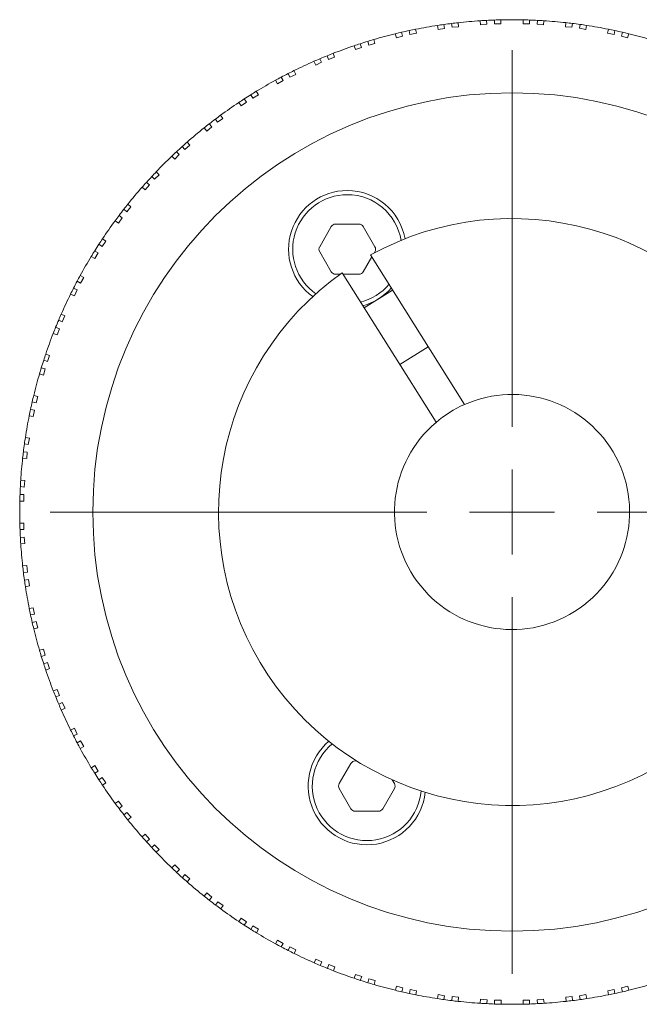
# Model space of a CAD drawing. Header units: inches. Extents: x 2.1 to 30.2, y 1.8 to 20.9.
# Tile 15 of 17: x 16.4 to 17.9, y 18.6 to 20.9. Entities that reach past the tile are written whole.
import ezdxf

# ---------------------------------------------------------------- set-up
doc = ezdxf.new("R2010")
doc.units = ezdxf.units.IN
doc.header["$MEASUREMENT"] = 0

# ---------------------------------------------------------------- blocks, each defined once
blk = doc.blocks.new('SW_CENTERMARKSYMBOL_0')
at = {"color": 0, "linetype": 'Continuous', "lineweight": 0}
for p, q in [((0, 0.2), (0, 1.0843)), ((0, 0), (0, 0.1)), ((-0.2, 0), (-1.0843, 0)), ((0, 0), (-0.1, 0)), ((0, 0), (0, -0.1)), ((0, 0), (0.1, 0)), ((0.2, 0), (1.0843, 0)), ((0, -0.2), (0, -1.0843))]:
    blk.add_line(p, q, dxfattribs=at)

msp = doc.modelspace()

# ---------------------------------------------------------------- linework, layer by layer
at = {"color": 7, "linetype": 'Continuous', "lineweight": 15}
for p, q in [((17.4164, 20.8714), (17.4147, 20.881)), ((17.4298, 20.8832), (17.4314, 20.874)), ((17.449, 20.8764), (17.4481, 20.8856)), ((17.4641, 20.8777), (17.449, 20.8764)), ((17.4633, 20.8874), (17.4641, 20.8777)), ((17.5158, 20.8822), (17.515, 20.8919)), ((17.531, 20.8835), (17.5158, 20.8822)), ((17.5302, 20.8928), (17.531, 20.8835)), ((17.5487, 20.8843), (17.5487, 20.8936)), ((17.5639, 20.8843), (17.5487, 20.8843)), ((17.5639, 20.894), (17.5639, 20.8843)), ((17.6158, 20.8843), (17.6158, 20.894)), ((17.631, 20.8843), (17.6158, 20.8843)), ((17.631, 20.8936), (17.631, 20.8843)), ((17.6487, 20.8836), (17.6495, 20.8928)), ((17.6639, 20.8822), (17.6487, 20.8836)), ((17.6647, 20.8919), (17.6639, 20.8822)), ((17.7156, 20.8777), (17.7164, 20.8874)), ((17.7307, 20.8764), (17.7156, 20.8777)), ((17.7316, 20.8856), (17.7307, 20.8764)), ((17.7483, 20.8741), (17.7499, 20.8832)), ((17.765, 20.881), (17.7633, 20.8714)), ((17.3183, 20.852), (17.3158, 20.8613)), ((17.333, 20.8559), (17.3183, 20.852)), ((17.3306, 20.8649), (17.333, 20.8559)), ((17.3503, 20.8597), (17.3487, 20.8689)), ((17.3653, 20.8624), (17.3503, 20.8597)), ((17.3636, 20.8719), (17.3653, 20.8624)), ((17.4314, 20.874), (17.4164, 20.8714)), ((17.7633, 20.8714), (17.7483, 20.8741)), ((17.8144, 20.8624), (17.8161, 20.872)), ((17.8294, 20.8598), (17.8144, 20.8624)), ((17.831, 20.8689), (17.8294, 20.8598)), ((17.8467, 20.856), (17.8491, 20.8649)), ((17.8614, 20.852), (17.8467, 20.856)), ((17.8639, 20.8614), (17.8614, 20.852)), ((17.2223, 20.824), (17.219, 20.8332)), ((17.2334, 20.838), (17.2366, 20.8292)), ((17.2535, 20.8346), (17.2511, 20.8435)), ((17.2682, 20.8385), (17.2535, 20.8346)), ((17.2657, 20.8479), (17.2682, 20.8385)), ((17.1592, 20.8011), (17.156, 20.8098)), ((17.1702, 20.8154), (17.1735, 20.8063)), ((17.2366, 20.8292), (17.2223, 20.824)), ((17.1291, 20.7879), (17.1249, 20.7967)), ((17.1429, 20.7943), (17.1291, 20.7879)), ((17.1389, 20.8027), (17.1429, 20.7943)), ((17.1735, 20.8063), (17.1592, 20.8011)), ((17.0682, 20.7595), (17.0643, 20.7679)), ((17.082, 20.7659), (17.0682, 20.7595)), ((17.0779, 20.7747), (17.082, 20.7659)), ((17.0393, 20.7437), (17.0345, 20.7521)), ((17.0525, 20.7513), (17.0393, 20.7437)), ((17.0479, 20.7593), (17.0525, 20.7513)), ((16.9812, 20.7101), (16.9766, 20.7182)), ((16.9944, 20.7177), (16.9812, 20.7101)), ((16.9895, 20.7262), (16.9944, 20.7177)), ((16.9538, 20.6919), (16.9482, 20.6998)), ((16.9663, 20.7006), (16.9538, 20.6919)), ((16.961, 20.7082), (16.9663, 20.7006)), ((16.9057, 20.6701), (16.9113, 20.6621)), ((16.8788, 20.6497), (16.8848, 20.6426)), ((16.8988, 20.6534), (16.8935, 20.661)), ((16.9113, 20.6621), (16.8988, 20.6534)), ((16.8731, 20.6328), (16.8669, 20.6402)), ((16.8848, 20.6426), (16.8731, 20.6328)), ((16.8271, 20.6069), (16.8334, 20.5994)), ((16.8087, 20.5777), (16.7979, 20.5669)), ((16.8021, 20.5842), (16.8087, 20.5777)), ((16.8217, 20.5897), (16.8158, 20.5968)), ((16.8334, 20.5994), (16.8217, 20.5897)), ((16.7979, 20.5669), (16.791, 20.5738)), ((16.7543, 20.5371), (16.7612, 20.5302)), ((16.7314, 20.5124), (16.7385, 20.5064)), ((16.7504, 20.5195), (16.7439, 20.526)), ((16.7612, 20.5302), (16.7504, 20.5195)), ((16.7287, 20.4947), (16.7212, 20.501)), ((16.7385, 20.5064), (16.7287, 20.4947)), ((16.6879, 20.4612), (16.6953, 20.455)), ((16.6855, 20.4433), (16.6785, 20.4493)), ((16.6953, 20.455), (16.6855, 20.4433)), ((16.666, 20.4168), (16.6581, 20.4223)), ((16.6748, 20.4293), (16.666, 20.4168)), ((16.6672, 20.4346), (16.6748, 20.4293)), ((17.1656, 20.4086), (17.1383, 20.3613)), ((17.2304, 20.4145), (17.1758, 20.4145)), ((17.2679, 20.3613), (17.2406, 20.4086)), ((16.6363, 20.3743), (16.6275, 20.3618)), ((16.6283, 20.3798), (16.6363, 20.3743)), ((16.61, 20.3515), (16.618, 20.3469)), ((16.618, 20.3469), (16.6104, 20.3337)), ((16.6275, 20.3618), (16.62, 20.3671)), ((17.1383, 20.3495), (17.1656, 20.3023)), ((17.2661, 20.3464), (17.2679, 20.3495)), ((16.6104, 20.3337), (16.602, 20.3385)), ((17.2406, 20.3023), (17.2609, 20.3374)), ((17.4782, 19.9907), (17.258, 20.342)), ((17.1912, 20.3002), (17.4115, 19.9489)), ((16.5769, 20.2755), (16.5688, 20.2802)), ((16.5761, 20.2936), (16.5845, 20.2887)), ((16.5845, 20.2887), (16.5769, 20.2755)), ((17.1758, 20.2964), (17.1859, 20.2964)), ((17.1936, 20.2964), (17.2304, 20.2964)), ((16.5603, 20.2638), (16.5687, 20.2598)), ((16.5687, 20.2598), (16.5623, 20.246)), ((17.3096, 20.2596), (17.2429, 20.2177)), ((16.5623, 20.246), (16.5535, 20.2501)), ((16.5339, 20.1852), (16.5255, 20.1891)), ((16.5315, 20.2031), (16.5403, 20.199)), ((16.5403, 20.199), (16.5339, 20.1852)), ((16.5184, 20.172), (16.5271, 20.1688)), ((16.5271, 20.1688), (16.5219, 20.1545)), ((16.5219, 20.1545), (16.5128, 20.1578)), ((17.3266, 20.0843), (17.3933, 20.1262)), ((16.499, 20.0915), (16.4903, 20.0946)), ((16.4951, 20.1091), (16.5042, 20.1058)), ((16.5042, 20.1058), (16.499, 20.0915)), ((16.4847, 20.077), (16.4937, 20.0746)), ((16.4937, 20.0746), (16.4897, 20.0599)), ((16.4897, 20.0599), (16.4803, 20.0624)), ((16.4669, 20.0122), (16.4763, 20.0097)), ((16.4763, 20.0097), (16.4723, 19.995)), ((16.4594, 19.9793), (16.4685, 19.9777)), ((16.4723, 19.995), (16.4634, 19.9974)), ((16.4685, 19.9777), (16.4659, 19.9627)), ((16.4659, 19.9627), (16.4563, 19.9644)), ((16.4473, 19.9133), (16.4569, 19.9116)), ((16.4569, 19.9116), (16.4542, 19.8966)), ((16.4542, 19.8966), (16.4451, 19.8982)), ((16.4506, 19.8639), (16.4409, 19.8648)), ((16.4427, 19.8799), (16.4519, 19.8791)), ((16.4519, 19.8791), (16.4506, 19.8639)), ((16.4448, 19.797), (16.4355, 19.7979)), ((16.4364, 19.8131), (16.4461, 19.8122)), ((16.4461, 19.8122), (16.4448, 19.797)), ((16.4347, 19.7794), (16.444, 19.7794)), ((16.444, 19.7794), (16.444, 19.7641)), ((16.444, 19.7641), (16.4343, 19.7641)), ((16.4343, 19.7122), (16.444, 19.7122)), ((16.444, 19.7122), (16.444, 19.697)), ((16.444, 19.697), (16.4347, 19.697)), ((16.4355, 19.6785), (16.4448, 19.6793)), ((16.4448, 19.6793), (16.4461, 19.6641)), ((16.4461, 19.6641), (16.4364, 19.6633)), ((16.441, 19.6116), (16.4506, 19.6125)), ((16.4506, 19.6125), (16.452, 19.5973)), ((16.452, 19.5973), (16.4427, 19.5965)), ((16.4451, 19.5781), (16.4543, 19.5797)), ((16.4569, 19.5647), (16.4474, 19.563)), ((16.4543, 19.5797), (16.4569, 19.5647)), ((16.4564, 19.512), (16.4659, 19.5136)), ((16.4659, 19.5136), (16.4686, 19.4986)), ((16.4686, 19.4986), (16.4595, 19.497)), ((16.4635, 19.479), (16.4724, 19.4814)), ((16.4724, 19.4814), (16.4764, 19.4666)), ((16.4764, 19.4666), (16.467, 19.4641)), ((16.4804, 19.414), (16.4898, 19.4165)), ((16.4937, 19.4018), (16.4848, 19.3994)), ((16.4898, 19.4165), (16.4937, 19.4018)), ((16.4904, 19.3818), (16.4991, 19.3849)), ((16.4991, 19.3849), (16.5043, 19.3706)), ((16.5043, 19.3706), (16.4952, 19.3673)), ((16.5129, 19.3185), (16.522, 19.3219)), ((16.5272, 19.3075), (16.5185, 19.3044)), ((16.522, 19.3219), (16.5272, 19.3075)), ((16.5256, 19.2873), (16.534, 19.2912)), ((16.534, 19.2912), (16.5405, 19.2774)), ((16.5405, 19.2774), (16.5317, 19.2733)), ((16.5536, 19.2263), (16.5624, 19.2304)), ((16.5688, 19.2166), (16.5604, 19.2126)), ((16.5624, 19.2304), (16.5688, 19.2166)), ((16.569, 19.1962), (16.577, 19.2009)), ((16.577, 19.2009), (16.5846, 19.1877)), ((16.5846, 19.1877), (16.5762, 19.1828)), ((17.2115, 19.1479), (17.1843, 19.1006)), ((17.2253, 19.1538), (17.2218, 19.1538)), ((16.6022, 19.1379), (16.6106, 19.1427)), ((16.6182, 19.1295), (16.6102, 19.1249)), ((16.6106, 19.1427), (16.6182, 19.1295)), ((16.6201, 19.1093), (16.6277, 19.1146)), ((16.6277, 19.1146), (16.6364, 19.1021)), ((16.6364, 19.1021), (16.6285, 19.0966)), ((17.3138, 19.1006), (17.3088, 19.1094)), ((17.1843, 19.0888), (17.2115, 19.0416)), ((17.2865, 19.0416), (17.3138, 19.0888)), ((16.6583, 19.0541), (16.6662, 19.0596)), ((16.6662, 19.0596), (16.6749, 19.0472)), ((16.6749, 19.0472), (16.6674, 19.0419)), ((16.6786, 19.0272), (16.6857, 19.0331)), ((16.6857, 19.0331), (16.6955, 19.0215)), ((17.2218, 19.0357), (17.2763, 19.0357)), ((16.6955, 19.0215), (16.6881, 19.0152)), ((16.7214, 18.9755), (16.7289, 18.9817)), ((16.7289, 18.9817), (16.7387, 18.97)), ((16.7387, 18.97), (16.7316, 18.9641)), ((16.7441, 18.9504), (16.7506, 18.957)), ((16.7506, 18.957), (16.7614, 18.9462)), ((16.7614, 18.9462), (16.7545, 18.9394)), ((16.7912, 18.9027), (16.7981, 18.9095)), ((16.7981, 18.9095), (16.8089, 18.8988)), ((16.8089, 18.8988), (16.8023, 18.8922)), ((16.816, 18.8797), (16.8219, 18.8868)), ((16.8219, 18.8868), (16.8336, 18.877)), ((16.8336, 18.877), (16.8274, 18.8696)), ((16.8671, 18.8362), (16.8733, 18.8437)), ((16.8733, 18.8437), (16.885, 18.8339)), ((16.885, 18.8339), (16.8791, 18.8268)), ((16.8937, 18.8155), (16.8991, 18.8231)), ((16.8991, 18.8231), (16.9115, 18.8144)), ((16.9115, 18.8144), (16.906, 18.8064)), ((16.9485, 18.7767), (16.954, 18.7846)), ((16.954, 18.7846), (16.9665, 18.7759)), ((16.9665, 18.7759), (16.9612, 18.7683)), ((16.9768, 18.7583), (16.9815, 18.7664)), ((16.9815, 18.7664), (16.9947, 18.7588)), ((16.9947, 18.7588), (16.9898, 18.7503)), ((17.0347, 18.7244), (17.0396, 18.7328)), ((17.0396, 18.7328), (17.0528, 18.7252)), ((17.0528, 18.7252), (17.0481, 18.7172)), ((17.0646, 18.7086), (17.0685, 18.717)), ((17.0685, 18.717), (17.0823, 18.7106)), ((17.0823, 18.7106), (17.0782, 18.7018)), ((17.1252, 18.6799), (17.1293, 18.6887)), ((17.1293, 18.6887), (17.1431, 18.6822)), ((17.1431, 18.6822), (17.1392, 18.6738)), ((17.1563, 18.6668), (17.1595, 18.6755)), ((17.1595, 18.6755), (17.1738, 18.6703)), ((17.1738, 18.6703), (17.1705, 18.6611)), ((17.2192, 18.6434), (17.2226, 18.6525)), ((17.2226, 18.6525), (17.2369, 18.6473)), ((17.2369, 18.6473), (17.2337, 18.6386)), ((17.2514, 18.633), (17.2538, 18.642)), ((17.2538, 18.642), (17.2685, 18.6381)), ((17.2685, 18.6381), (17.266, 18.6287)), ((17.3161, 18.6152), (17.3186, 18.6246)), ((17.3186, 18.6246), (17.3333, 18.6207)), ((17.3333, 18.6207), (17.3309, 18.6117)), ((17.349, 18.6077), (17.3506, 18.6169)), ((17.3506, 18.6169), (17.3656, 18.6142)), ((17.3656, 18.6142), (17.3639, 18.6047)), ((17.8147, 18.6143), (17.8297, 18.6169)), ((17.8164, 18.6047), (17.8147, 18.6143)), ((17.8297, 18.6169), (17.8313, 18.6078)), ((17.847, 18.6208), (17.8617, 18.6247)), ((17.8494, 18.6118), (17.847, 18.6208)), ((17.8617, 18.6247), (17.8642, 18.6153)), ((17.415, 18.5956), (17.4167, 18.6052)), ((17.4167, 18.6052), (17.4317, 18.6026)), ((17.4317, 18.6026), (17.4301, 18.5934)), ((17.4484, 18.591), (17.4492, 18.6003)), ((17.4492, 18.6003), (17.4644, 18.5989)), ((17.4644, 18.5989), (17.4636, 18.5893)), ((17.5153, 18.5847), (17.5161, 18.5944)), ((17.5161, 18.5944), (17.5313, 18.5931)), ((17.5313, 18.5931), (17.5305, 18.5839)), ((17.549, 18.5923), (17.5642, 18.5923)), ((17.549, 18.5831), (17.549, 18.5923)), ((17.5642, 18.5923), (17.5642, 18.5826)), ((17.6161, 18.5923), (17.6313, 18.5923)), ((17.6161, 18.5826), (17.6161, 18.5923)), ((17.6313, 18.5923), (17.6313, 18.5831)), ((17.649, 18.5931), (17.6642, 18.5944)), ((17.6498, 18.5839), (17.649, 18.5931)), ((17.6642, 18.5944), (17.665, 18.5848)), ((17.7159, 18.599), (17.731, 18.6003)), ((17.7167, 18.5893), (17.7159, 18.599)), ((17.731, 18.6003), (17.7318, 18.5911)), ((17.7486, 18.6026), (17.7636, 18.6053)), ((17.7502, 18.5935), (17.7486, 18.6026)), ((17.7636, 18.6053), (17.7653, 18.5957))]:
    msp.add_line(p, q, dxfattribs=at)
msp.add_circle((17.59, 19.7383), 0.9843, dxfattribs=at)
for centre, radius, start, end in [((17.59, 19.7383), 1.156, 98.7213, 101.293), ((17.59, 19.7383), 1.156, 97.966, 98.7213), ((17.59, 19.7383), 1.156, 97.0483, 97.966), ((17.59, 19.7383), 1.156, 96.293, 97.0483), ((17.59, 19.7383), 1.156, 93.7213, 96.293), ((17.59, 19.7383), 1.156, 92.966, 93.7213), ((17.59, 19.7383), 1.156, 92.0483, 92.966), ((17.59, 19.7383), 1.156, 91.293, 92.0483), ((17.59, 19.7383), 1.156, 88.7213, 91.293), ((17.59, 19.7383), 1.156, 87.966, 88.7213), ((17.59, 19.7383), 1.156, 87.0483, 87.966), ((17.59, 19.7383), 1.156, 86.293, 87.0483), ((17.59, 19.7383), 1.156, 83.7213, 86.293), ((17.59, 19.7383), 1.156, 82.966, 83.7213), ((17.59, 19.7383), 1.156, 82.0483, 82.966), ((17.59, 19.7383), 1.156, 81.293, 82.0483), ((17.59, 19.7383), 1.156, 78.7213, 81.293), ((17.59, 19.7383), 1.156, 103.7213, 106.293), ((17.59, 19.7383), 1.156, 102.966, 103.7213), ((17.59, 19.7383), 1.156, 102.0483, 102.966), ((17.59, 19.7383), 1.156, 101.293, 102.0483), ((17.59, 19.7383), 1.156, 77.966, 78.7213), ((17.59, 19.7383), 1.156, 77.0483, 77.966), ((17.59, 19.7383), 1.156, 76.293, 77.0483), ((17.59, 19.7383), 1.156, 73.7213, 76.293), ((17.59, 19.7383), 1.156, 108.7213, 111.293), ((17.59, 19.7383), 1.156, 107.966, 108.7213), ((17.59, 19.7383), 1.156, 107.0483, 107.966), ((17.59, 19.7383), 1.156, 106.293, 107.0483), ((17.59, 19.7383), 1.156, 112.0483, 112.966), ((17.59, 19.7383), 1.156, 111.293, 112.0483), ((17.59, 19.7383), 1.156, 113.7213, 116.293), ((17.59, 19.7383), 1.156, 112.966, 113.7213), ((17.59, 19.7383), 1.156, 117.0483, 117.966), ((17.59, 19.7383), 1.156, 116.293, 117.0483), ((17.59, 19.7383), 1.156, 118.7213, 121.293), ((17.59, 19.7383), 1.156, 117.966, 118.7213), ((17.59, 19.7383), 1.156, 122.0483, 122.966), ((17.59, 19.7383), 1.156, 121.293, 122.0483), ((17.59, 19.7383), 1.156, 123.7213, 126.293), ((17.59, 19.7383), 1.156, 122.966, 123.7213), ((17.59, 19.7383), 1.156, 126.293, 127.0483), ((17.59, 19.7383), 1.156, 127.966, 128.7213), ((17.59, 19.7383), 1.156, 127.0483, 127.966), ((17.59, 19.7383), 1.156, 128.7213, 131.293), ((17.59, 19.7383), 1.156, 131.293, 132.0483), ((17.59, 19.7383), 1.156, 132.966, 133.7213), ((17.59, 19.7383), 1.156, 132.0483, 132.966), ((17.59, 19.7383), 1.156, 133.7213, 136.293), ((17.59, 19.7383), 1.156, 136.293, 137.0483), ((17.59, 19.7383), 1.156, 137.966, 138.7213), ((17.59, 19.7383), 1.156, 137.0483, 137.966), ((17.59, 19.7383), 1.156, 138.7213, 141.293), ((17.2031, 20.3554), 0.1378, 90, 233.963), ((17.2031, 20.3554), 0.1378, 10.2125, 90), ((17.59, 19.7383), 1.156, 141.293, 142.0483), ((17.2031, 20.3554), 0.128, 90, 234.869), ((17.2031, 20.3554), 0.128, 9.3065, 90), ((17.59, 19.7383), 1.156, 142.0483, 142.966), ((17.59, 19.7383), 1.156, 143.7213, 146.293), ((17.59, 19.7383), 1.156, 142.966, 143.7213), ((17.59, 19.7383), 0.689, 125.3635, 118.8119), ((17.1758, 20.4027), 0.0118, 90, 150), ((17.2304, 20.4027), 0.0118, 30, 90), ((17.59, 19.7383), 1.156, 146.293, 147.0483), ((17.59, 19.7383), 1.156, 147.966, 148.7213), ((17.59, 19.7383), 1.156, 147.0483, 147.966), ((17.1485, 20.3554), 0.0118, 150, 210), ((17.2576, 20.3554), 0.0118, 330, 30), ((17.59, 19.7383), 1.156, 148.7213, 151.293), ((17.1758, 20.3082), 0.0118, 210, 270), ((17.2304, 20.3082), 0.0118, 270, 330), ((17.59, 19.7383), 1.156, 152.0483, 152.966), ((17.59, 19.7383), 1.156, 151.293, 152.0483), ((17.59, 19.7383), 1.156, 152.966, 153.7213), ((17.2031, 20.3554), 0.128, 284.1675, 320.0079), ((17.2031, 20.3554), 0.1378, 285.4862, 318.6893), ((17.59, 19.7383), 1.156, 153.7213, 156.293), ((17.59, 19.7383), 1.156, 157.0483, 157.966), ((17.59, 19.7383), 1.156, 156.293, 157.0483), ((17.59, 19.7383), 1.156, 157.966, 158.7213), ((17.59, 19.7383), 1.156, 158.7213, 161.293), ((17.59, 19.7383), 1.156, 162.0483, 162.966), ((17.59, 19.7383), 1.156, 161.293, 162.0483), ((17.59, 19.7383), 1.156, 162.966, 163.7213), ((17.59, 19.7383), 1.156, 163.7213, 166.293), ((17.59, 19.7383), 1.156, 166.293, 167.0483), ((17.59, 19.7383), 0.276, 130.2887, 113.8868), ((17.59, 19.7383), 1.156, 167.966, 168.7213), ((17.59, 19.7383), 1.156, 167.0483, 167.966), ((17.59, 19.7383), 0.276, 113.8868, 130.2887), ((17.59, 19.7383), 1.156, 168.7213, 171.293), ((17.59, 19.7383), 1.156, 171.293, 172.0483), ((17.59, 19.7383), 1.156, 172.0483, 172.966), ((17.59, 19.7383), 1.156, 173.7213, 176.293), ((17.59, 19.7383), 1.156, 172.966, 173.7213), ((17.59, 19.7383), 1.156, 177.0483, 177.966), ((17.59, 19.7383), 1.156, 176.293, 177.0483), ((17.59, 19.7383), 1.156, 177.966, 178.7213), ((17.59, 19.7383), 1.156, 178.7213, 181.293), ((17.59, 19.7383), 1.156, 181.293, 182.0483), ((17.59, 19.7383), 1.156, 182.0483, 182.966), ((17.59, 19.7383), 1.156, 182.966, 183.7213), ((17.59, 19.7383), 1.156, 183.7213, 186.293), ((17.59, 19.7383), 1.156, 186.293, 187.0483), ((17.59, 19.7383), 1.156, 187.0483, 187.966), ((17.59, 19.7383), 1.156, 187.966, 188.7213), ((17.59, 19.7383), 1.156, 188.7213, 191.293), ((17.59, 19.7383), 1.156, 191.293, 192.0483), ((17.59, 19.7383), 1.156, 192.0483, 192.966), ((17.59, 19.7383), 1.156, 192.966, 193.7213), ((17.59, 19.7383), 1.156, 193.7213, 196.293), ((17.59, 19.7383), 1.156, 196.293, 197.0483), ((17.59, 19.7383), 1.156, 197.0483, 197.966), ((17.59, 19.7383), 1.156, 197.966, 198.7213), ((17.59, 19.7383), 1.156, 198.7213, 201.293), ((17.59, 19.7383), 1.156, 201.293, 202.0483), ((17.59, 19.7383), 1.156, 202.0483, 202.966), ((17.59, 19.7383), 1.156, 202.966, 203.7213), ((17.59, 19.7383), 1.156, 203.7213, 206.293), ((17.59, 19.7383), 1.156, 206.293, 207.0483), ((17.59, 19.7383), 1.156, 207.0483, 207.966), ((17.59, 19.7383), 1.156, 207.966, 208.7213), ((17.249, 19.0947), 0.1378, 130.2125, 353.963), ((17.249, 19.0947), 0.128, 129.3065, 354.869), ((17.59, 19.7383), 1.156, 208.7213, 211.293), ((17.2218, 19.142), 0.0118, 90, 150), ((17.59, 19.7383), 1.156, 211.293, 212.0483), ((17.59, 19.7383), 1.156, 212.0483, 212.966), ((17.59, 19.7383), 1.156, 212.966, 213.7213), ((17.1945, 19.0947), 0.0118, 150, 210), ((17.3036, 19.0947), 0.0118, 330, 30), ((17.59, 19.7383), 1.156, 213.7213, 216.293), ((17.59, 19.7383), 1.156, 216.293, 217.0483), ((17.59, 19.7383), 1.156, 217.0483, 217.966), ((17.2218, 19.0475), 0.0118, 210, 270), ((17.2763, 19.0475), 0.0118, 270, 330), ((17.59, 19.7383), 1.156, 217.966, 218.7213), ((17.59, 19.7383), 1.156, 218.7213, 221.293), ((17.59, 19.7383), 1.156, 221.293, 222.0483), ((17.59, 19.7383), 1.156, 222.0483, 222.966), ((17.59, 19.7383), 1.156, 222.966, 223.7213), ((17.59, 19.7383), 1.156, 223.7213, 226.293), ((17.59, 19.7383), 1.156, 226.293, 227.0483), ((17.59, 19.7383), 1.156, 227.0483, 227.966), ((17.59, 19.7383), 1.156, 227.966, 228.7213), ((17.59, 19.7383), 1.156, 228.7213, 231.293), ((17.59, 19.7383), 1.156, 231.293, 232.0483), ((17.59, 19.7383), 1.156, 232.0483, 232.966), ((17.59, 19.7383), 1.156, 232.966, 233.7213), ((17.59, 19.7383), 1.156, 233.7213, 236.293), ((17.59, 19.7383), 1.156, 236.293, 237.0483), ((17.59, 19.7383), 1.156, 237.0483, 237.966), ((17.59, 19.7383), 1.156, 237.966, 238.7213), ((17.59, 19.7383), 1.156, 238.7213, 241.293), ((17.59, 19.7383), 1.156, 241.293, 242.0483), ((17.59, 19.7383), 1.156, 242.0483, 242.966), ((17.59, 19.7383), 1.156, 242.966, 243.7213), ((17.59, 19.7383), 1.156, 243.7213, 246.293), ((17.59, 19.7383), 1.156, 246.293, 247.0483), ((17.59, 19.7383), 1.156, 247.0483, 247.966), ((17.59, 19.7383), 1.156, 247.966, 248.7213), ((17.59, 19.7383), 1.156, 248.7213, 251.293), ((17.59, 19.7383), 1.156, 251.293, 252.0483), ((17.59, 19.7383), 1.156, 252.0483, 252.966), ((17.59, 19.7383), 1.156, 252.966, 253.7213), ((17.59, 19.7383), 1.156, 253.7213, 256.293), ((17.59, 19.7383), 1.156, 256.293, 257.0483), ((17.59, 19.7383), 1.156, 257.0483, 257.966), ((17.59, 19.7383), 1.156, 282.0483, 282.966), ((17.59, 19.7383), 1.156, 282.966, 283.7213), ((17.59, 19.7383), 1.156, 283.7213, 286.293), ((17.59, 19.7383), 1.156, 257.966, 258.7213), ((17.59, 19.7383), 1.156, 258.7213, 261.293), ((17.59, 19.7383), 1.156, 261.293, 262.0483), ((17.59, 19.7383), 1.156, 262.0483, 262.966), ((17.59, 19.7383), 1.156, 262.966, 263.7213), ((17.59, 19.7383), 1.156, 263.7213, 266.293), ((17.59, 19.7383), 1.156, 273.7213, 276.293), ((17.59, 19.7383), 1.156, 276.293, 277.0483), ((17.59, 19.7383), 1.156, 277.0483, 277.966), ((17.59, 19.7383), 1.156, 277.966, 278.7213), ((17.59, 19.7383), 1.156, 278.7213, 281.293), ((17.59, 19.7383), 1.156, 281.293, 282.0483), ((17.59, 19.7383), 1.156, 266.293, 267.0483), ((17.59, 19.7383), 1.156, 267.0483, 267.966), ((17.59, 19.7383), 1.156, 267.966, 268.7213), ((17.59, 19.7383), 1.156, 268.7213, 271.293), ((17.59, 19.7383), 1.156, 271.293, 272.0483), ((17.59, 19.7383), 1.156, 272.0483, 272.966), ((17.59, 19.7383), 1.156, 272.966, 273.7213)]:
    msp.add_arc(centre, radius, start, end, dxfattribs=at)

# ---------------------------------------------------------------- block references
at = {"color": 7, "linetype": 'Continuous', "lineweight": 0}
msp.add_blockref('SW_CENTERMARKSYMBOL_0', (17.59, 19.7383), dxfattribs=at)

doc.saveas('drawing.dxf')
